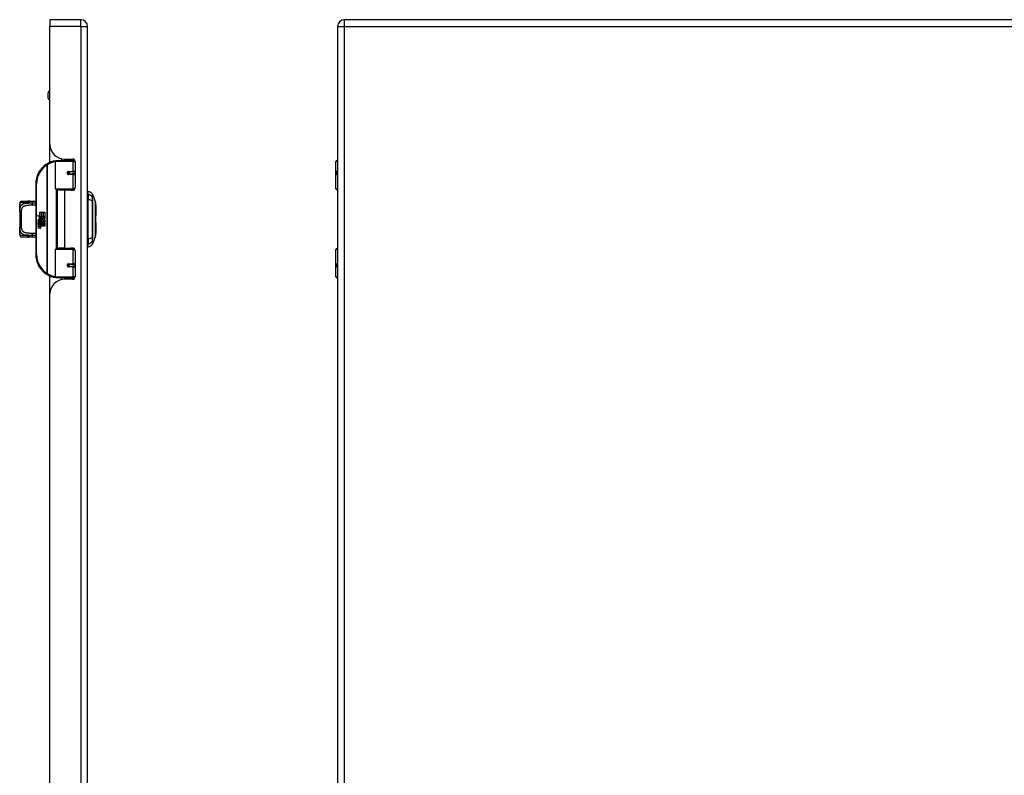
# Model space of a CAD drawing. Header units: inches. Extents: x 2 to 128, y 2 to 83.
# Tile 75 of 100: x 44 to 72, y 43 to 64. Entities that reach past the tile are written whole.
import ezdxf

# ---------------------------------------------------------------- set-up
doc = ezdxf.new("R2010")
doc.units = ezdxf.units.IN
doc.header["$LTSCALE"] = 7.686019
doc.header["$MEASUREMENT"] = 0
doc.layers.add('Visible Edges(ANSI)', color=7, linetype='Continuous', lineweight=25)
doc.layers.add('Visible Tangent Edges(ANSI)', color=7, linetype='Continuous', lineweight=25)

msp = doc.modelspace()

# ---------------------------------------------------------------- linework, layer by layer
at = {"layer": 'Visible Edges(ANSI)'}
for p, q in [((45.3025, 63.6352), (45.3025, 63.4439)), ((46.1593, 63.6352), (45.3025, 63.6352)), ((45.3025, 60.1543), (45.3025, 63.4439)), ((46.3506, 24.7821), (46.3506, 63.4439)), ((53.3241, 63.4439), (53.3241, 24.7821)), ((84.4674, 63.6352), (53.5154, 63.6352)), ((45.2496, 61.4458), (45.2496, 61.5954)), ((45.3025, 61.6366), (45.2909, 61.6366)), ((45.3025, 61.4045), (45.2909, 61.4045)), ((45.3025, 59.6528), (45.3025, 60.1543)), ((45.4604, 58.9132), (45.4604, 59.6791)), ((45.4862, 59.7049), (45.9184, 59.7049)), ((45.6235, 59.7551), (45.6235, 59.7049)), ((45.7113, 59.7455), (45.9287, 59.7455)), ((45.7886, 59.7455), (45.7886, 59.7049)), ((45.7899, 59.7049), (45.7899, 59.7455)), ((45.9948, 59.7049), (45.9184, 59.7049)), ((45.9948, 59.7049), (45.9968, 59.7049)), ((46.0061, 59.6682), (46.0061, 58.951)), ((53.2789, 58.9132), (53.2789, 59.6791)), ((53.3047, 59.7049), (53.3241, 59.7049)), ((45.81, 59.3843), (45.8105, 59.3817)), ((45.817, 59.3826), (45.8104, 59.3826)), ((45.9309, 59.3851), (45.817, 59.3851)), ((45.817, 59.3284), (45.9309, 59.3284)), ((45.8201, 59.3824), (45.8201, 59.385)), ((45.8209, 59.3313), (45.8215, 59.3284)), ((45.9309, 59.3851), (46.0061, 59.3851)), ((46.0061, 59.3284), (45.9309, 59.3284)), ((53.3241, 59.3851), (53.32, 59.3851)), ((53.32, 59.3284), (53.3241, 59.3284)), ((44.9036, 59.0499), (44.9036, 57.0848)), ((45.9234, 58.8926), (45.481, 58.8926)), ((45.706, 58.8737), (45.5056, 58.8737)), ((45.5056, 58.8737), (45.5056, 57.261)), ((45.581, 58.8926), (45.581, 58.8737)), ((45.9287, 58.8737), (45.706, 58.8737)), ((45.8311, 58.8926), (45.8311, 58.8737)), ((45.9234, 58.8926), (45.9793, 58.8926)), ((46.3712, 58.7518), (46.3712, 58.841)), ((53.3241, 58.8926), (53.2996, 58.8926)), ((44.4577, 58.5186), (44.4577, 58.4928)), ((44.5093, 58.5702), (44.6866, 58.5702)), ((46.3712, 58.7518), (46.3712, 58.6068)), ((46.3712, 57.5279), (46.3712, 58.6068)), ((46.485, 58.7627), (46.5737, 58.5349)), ((44.4577, 58.4928), (44.4577, 58.3306)), ((44.4577, 58.2804), (44.4577, 58.3306)), ((44.4577, 58.2804), (44.4577, 57.8543)), ((45.0188, 58.2638), (45.0608, 58.2638)), ((45.0188, 58.1368), (45.0188, 58.2638)), ((45.0608, 58.2638), (45.0608, 58.1345)), ((45.0667, 58.2638), (45.1088, 58.2638)), ((45.0667, 58.1345), (45.0667, 58.2638)), ((45.1088, 58.2638), (45.1088, 58.1345)), ((45.1143, 58.1345), (45.1143, 58.2638)), ((45.1143, 58.2638), (45.1563, 58.2638)), ((45.1563, 58.2638), (45.1563, 58.0885)), ((46.5805, 58.4619), (46.5805, 58.1603)), ((44.9563, 58.1693), (45.0188, 58.1368)), ((45.0168, 58.1119), (44.9563, 58.1693)), ((44.9752, 58.008), (45.0117, 57.9757)), ((44.9752, 57.9867), (44.9752, 58.008)), ((45.0007, 57.9691), (44.9752, 57.9867)), ((44.9752, 57.9561), (45.0007, 57.9659)), ((44.9752, 57.9349), (44.9752, 57.9561)), ((45.012, 57.9526), (44.9752, 57.9349)), ((44.9905, 58.015), (44.9787, 58.015)), ((44.9982, 58.1093), (45.0168, 58.1119)), ((45.0559, 58.0681), (44.9982, 58.1093)), ((45.0007, 57.9659), (45.0007, 57.9691)), ((45.0062, 58.0064), (45.0062, 58.0543)), ((45.0117, 57.9757), (45.0467, 57.9938)), ((45.0467, 57.9207), (45.012, 57.9526)), ((45.018, 58.0524), (45.018, 58.0209)), ((45.0467, 57.9726), (45.0226, 57.9624)), ((45.0226, 57.9624), (45.0226, 57.9596)), ((45.0226, 57.9596), (45.0467, 57.9421)), ((45.0231, 58.1345), (45.0616, 58.1145)), ((45.0608, 58.1345), (45.0231, 58.1345)), ((45.0273, 57.9596), (45.0504, 57.9695)), ((45.1563, 57.9596), (45.0273, 57.9596)), ((45.0369, 57.9541), (45.1563, 57.9541)), ((45.0504, 57.9443), (45.0369, 57.9541)), ((45.0408, 58.059), (45.0559, 58.0681)), ((45.0467, 57.9938), (45.0467, 57.9726)), ((45.0616, 58.1145), (45.0485, 58.1119)), ((45.0485, 58.1119), (45.0852, 58.0862)), ((45.0504, 57.9989), (45.1547, 57.9989)), ((45.0504, 57.9695), (45.0504, 57.9989)), ((45.0905, 58.0469), (45.0514, 58.0198)), ((45.1088, 58.1345), (45.0667, 58.1345)), ((45.0852, 58.0862), (45.1555, 58.1345)), ((45.1547, 57.9989), (45.0905, 58.0469)), ((45.1555, 58.1345), (45.1143, 58.1345)), ((45.1563, 58.0885), (45.1221, 58.0655)), ((45.1221, 58.0655), (45.1563, 58.0473)), ((45.1563, 58.0473), (45.1563, 57.9596)), ((45.1563, 57.9541), (45.1563, 57.9152)), ((46.5805, 57.9743), (46.5805, 57.6727)), ((44.4577, 57.804), (44.4577, 57.8543)), ((44.4577, 57.804), (44.4577, 57.6418)), ((44.9752, 57.9258), (45.0467, 57.9132)), ((44.9752, 57.9085), (44.9752, 57.9258)), ((45.0046, 57.9033), (44.9752, 57.9085)), ((44.9752, 57.8814), (45.0204, 57.8734)), ((44.9752, 57.8641), (44.9752, 57.8814)), ((45.0046, 57.8589), (44.9752, 57.8641)), ((44.9752, 57.8374), (45.0204, 57.8294)), ((44.9752, 57.8201), (44.9752, 57.8374)), ((45.0201, 57.8114), (44.9752, 57.8201)), ((45.0341, 57.8994), (45.0341, 57.8956)), ((45.0467, 57.8983), (45.0341, 57.8994)), ((45.0424, 57.8943), (45.0504, 57.8936)), ((45.0467, 57.9421), (45.0467, 57.9207)), ((45.0467, 57.9132), (45.0467, 57.8983)), ((45.0504, 57.9152), (45.0504, 57.9443)), ((45.1563, 57.9152), (45.0504, 57.9152)), ((45.0504, 57.9097), (45.1563, 57.9097)), ((45.0504, 57.8936), (45.0504, 57.9097)), ((45.1563, 57.8708), (45.0522, 57.8708)), ((45.1563, 57.9097), (45.1563, 57.8708)), ((44.4577, 57.6418), (44.4577, 57.616)), ((44.6866, 57.5644), (44.5093, 57.5644)), ((46.3712, 57.5279), (46.3712, 57.3828)), ((46.5737, 57.5998), (46.485, 57.3719)), ((45.4604, 56.4555), (45.4604, 57.2214)), ((45.481, 57.2421), (45.9234, 57.2421)), ((45.706, 57.261), (45.5056, 57.261)), ((45.581, 57.2421), (45.581, 57.261)), ((45.706, 57.261), (45.9287, 57.261)), ((45.8311, 57.2421), (45.8311, 57.261)), ((45.9793, 57.2421), (45.9234, 57.2421)), ((46.0061, 57.1836), (46.0061, 56.4665)), ((46.3712, 57.2936), (46.3712, 57.3828)), ((53.2789, 56.4555), (53.2789, 57.2214)), ((53.2996, 57.2421), (53.3241, 57.2421)), ((45.81, 56.7504), (45.8105, 56.7529)), ((45.8104, 56.7521), (45.817, 56.7521)), ((45.9309, 56.8062), (45.817, 56.8062)), ((45.817, 56.7495), (45.9309, 56.7495)), ((45.8201, 56.7523), (45.8201, 56.7497)), ((45.8209, 56.8033), (45.8215, 56.8062)), ((45.9309, 56.8062), (46.0061, 56.8062)), ((46.0061, 56.7495), (45.9309, 56.7495)), ((53.3241, 56.8062), (53.32, 56.8062)), ((53.32, 56.7495), (53.3241, 56.7495)), ((45.3025, 55.9804), (45.3025, 56.4819)), ((45.9184, 56.4297), (45.4862, 56.4297)), ((45.6235, 56.3796), (45.6235, 56.4297)), ((45.9287, 56.3891), (45.7113, 56.3891)), ((45.7886, 56.3891), (45.7886, 56.4297)), ((45.7899, 56.3891), (45.7899, 56.4297)), ((45.9184, 56.4297), (45.9948, 56.4297)), ((45.9968, 56.4297), (45.9948, 56.4297)), ((53.3241, 56.4297), (53.3047, 56.4297)), ((45.3025, 32.2456), (45.3025, 55.9804))]:
    msp.add_line(p, q, dxfattribs=at)
at = {"layer": 'Visible Edges(ANSI)', "flags": 128}
for points in [[(45.4695, 59.6988), (45.4692, 59.6988), (45.4689, 59.6987), (45.4686, 59.6987), (45.4682, 59.6986), (45.4679, 59.6986), (45.4676, 59.6986), (45.4673, 59.6985), (45.4669, 59.6985), (45.4666, 59.6984), (45.4663, 59.6984), (45.466, 59.6983), (45.4656, 59.6983), (45.4653, 59.6982), (45.465, 59.6982), (45.4647, 59.6981), (45.4643, 59.6981), (45.464, 59.698), (45.4637, 59.698), (45.4634, 59.698), (45.463, 59.6979), (45.4627, 59.6979), (45.4624, 59.6978), (45.4621, 59.6978), (45.4617, 59.6977)], [(45.817, 59.3284), (45.8135, 59.3286), (45.8101, 59.3293), (45.8067, 59.3303), (45.8035, 59.3318), (45.8004, 59.3338), (45.7975, 59.3361), (45.7949, 59.3389), (45.7928, 59.342), (45.791, 59.3454), (45.7897, 59.3491), (45.7889, 59.3529), (45.7886, 59.3567), (45.7889, 59.3606), (45.7897, 59.3644), (45.7909, 59.368), (45.7927, 59.3715), (45.7949, 59.3746), (45.7974, 59.3774), (45.8003, 59.3797), (45.8034, 59.3817), (45.8067, 59.3832), (45.8101, 59.3843), (45.8135, 59.3849), (45.817, 59.3851)], [(45.8786, 58.8737), (45.8825, 58.8752), (45.8865, 58.8767), (45.8905, 58.8781), (45.8945, 58.8795), (45.8985, 58.8808), (45.9025, 58.882), (45.9065, 58.8832), (45.9105, 58.8842), (45.9145, 58.8853), (45.9186, 58.8862), (45.9226, 58.8871), (45.9267, 58.8879), (45.9307, 58.8886), (45.9348, 58.8893), (45.9389, 58.8899), (45.943, 58.8905), (45.947, 58.891), (45.9511, 58.8914), (45.9552, 58.8918), (45.9592, 58.8921), (45.9633, 58.8923), (45.9674, 58.8924), (45.9715, 58.8925), (45.9755, 58.8926)], [(44.7092, 58.5686), (44.7082, 58.5687), (44.7073, 58.5688), (44.7063, 58.5689), (44.7054, 58.5691), (44.7044, 58.5692), (44.7035, 58.5693), (44.7025, 58.5694), (44.7016, 58.5695), (44.7006, 58.5696), (44.6997, 58.5696), (44.6988, 58.5697), (44.6978, 58.5698), (44.6969, 58.5699), (44.6959, 58.5699), (44.695, 58.57), (44.6941, 58.57), (44.6931, 58.5701), (44.6922, 58.5701), (44.6913, 58.5701), (44.6903, 58.5702), (44.6894, 58.5702), (44.6885, 58.5702), (44.6876, 58.5702), (44.6866, 58.5702)], [(44.7489, 58.5665), (44.729, 58.5666), (44.7092, 58.5686)], [(44.7489, 58.5665), (44.78, 58.5676), (44.8119, 58.5683)], [(44.8119, 58.5683), (44.858, 58.569), (44.9036, 58.5697)], [(46.5741, 57.6021), (46.5741, 57.6027), (46.5741, 57.6043), (46.5741, 57.6071), (46.5741, 57.611), (46.5742, 57.616), (46.5742, 57.6221), (46.5742, 57.6292), (46.5742, 57.6375), (46.5742, 57.6468), (46.5743, 57.6571), (46.5743, 57.6683), (46.5743, 57.6805), (46.5743, 57.6936), (46.5744, 57.7076), (46.5744, 57.7224), (46.5744, 57.7381), (46.5744, 57.7546), (46.5744, 57.7718), (46.5743, 57.7898), (46.5743, 57.8084), (46.5743, 57.8277), (46.5743, 57.8475), (46.5742, 57.8679), (46.5742, 57.8888), (46.5742, 57.9102), (46.5742, 57.932), (46.5742, 57.9541), (46.5741, 57.9764), (46.5741, 57.9989), (46.5741, 58.0215), (46.5741, 58.0443), (46.5741, 58.0672), (46.5741, 58.0901), (46.5741, 58.113), (46.5741, 58.1357), (46.5741, 58.1583), (46.5742, 58.1805), (46.5742, 58.2025), (46.5742, 58.2242), (46.5742, 58.2455), (46.5742, 58.2665), (46.5743, 58.287), (46.5743, 58.307), (46.5743, 58.3263), (46.5743, 58.3449), (46.5744, 58.3629), (46.5744, 58.3801), (46.5744, 58.3966), (46.5744, 58.4123), (46.5744, 58.4271), (46.5743, 58.4411), (46.5743, 58.4542), (46.5743, 58.4664), (46.5743, 58.4776), (46.5742, 58.4879), (46.5742, 58.4971), (46.5742, 58.5054), (46.5742, 58.5126), (46.5742, 58.5187), (46.5741, 58.5236), (46.5741, 58.5275), (46.5741, 58.5303), (46.5741, 58.532), (46.5741, 58.5325)], [(44.4577, 58.3306), (44.4579, 58.351), (44.4588, 58.3708), (44.4604, 58.3901), (44.4628, 58.4088)], [(44.4628, 58.4088), (44.464, 58.4179), (44.4648, 58.4287), (44.4652, 58.4404), (44.4649, 58.4522), (44.4641, 58.4632), (44.463, 58.4726), (44.4617, 58.4795), (44.4612, 58.4816), (44.461, 58.4824)], [(44.4628, 57.7258), (44.4604, 57.7445), (44.4588, 57.7638), (44.4579, 57.7837), (44.4577, 57.804)], [(44.461, 57.6522), (44.4612, 57.6531), (44.4617, 57.6552), (44.463, 57.6621), (44.4641, 57.6714), (44.4649, 57.6824), (44.4652, 57.6942), (44.4648, 57.706), (44.464, 57.7168), (44.4628, 57.7258)], [(44.6866, 57.5644), (44.6876, 57.5644), (44.6885, 57.5644), (44.6894, 57.5645), (44.6903, 57.5645), (44.6913, 57.5645), (44.6922, 57.5645), (44.6931, 57.5646), (44.6941, 57.5646), (44.695, 57.5647), (44.6959, 57.5647), (44.6969, 57.5648), (44.6978, 57.5648), (44.6988, 57.5649), (44.6997, 57.565), (44.7006, 57.5651), (44.7016, 57.5652), (44.7025, 57.5653), (44.7035, 57.5654), (44.7044, 57.5655), (44.7054, 57.5656), (44.7063, 57.5657), (44.7073, 57.5658), (44.7082, 57.5659), (44.7092, 57.5661)], [(44.7489, 57.5681), (44.729, 57.568), (44.7092, 57.5661)], [(44.8119, 57.5663), (44.78, 57.567), (44.7489, 57.5681)], [(44.9036, 57.5649), (44.858, 57.5656), (44.8119, 57.5663)], [(45.9755, 57.2421), (45.9715, 57.2421), (45.9674, 57.2422), (45.9633, 57.2424), (45.9592, 57.2426), (45.9552, 57.2429), (45.9511, 57.2432), (45.947, 57.2436), (45.943, 57.2441), (45.9389, 57.2447), (45.9348, 57.2453), (45.9307, 57.246), (45.9267, 57.2467), (45.9226, 57.2476), (45.9186, 57.2484), (45.9145, 57.2494), (45.9105, 57.2504), (45.9065, 57.2515), (45.9025, 57.2526), (45.8985, 57.2539), (45.8945, 57.2551), (45.8905, 57.2565), (45.8865, 57.2579), (45.8825, 57.2594), (45.8786, 57.261)], [(45.817, 56.7495), (45.8135, 56.7497), (45.8101, 56.7503), (45.8067, 56.7514), (45.8034, 56.7529), (45.8003, 56.7549), (45.7975, 56.7573), (45.7949, 56.76), (45.7927, 56.7632), (45.791, 56.7666), (45.7897, 56.7702), (45.7889, 56.774), (45.7886, 56.7779), (45.7889, 56.7818), (45.7897, 56.7856), (45.791, 56.7892), (45.7928, 56.7926), (45.7949, 56.7957), (45.7975, 56.7985), (45.8003, 56.8008), (45.8034, 56.8028), (45.8067, 56.8043), (45.8101, 56.8054), (45.8135, 56.806), (45.817, 56.8062)], [(45.4617, 56.4369), (45.4621, 56.4369), (45.4624, 56.4368), (45.4627, 56.4368), (45.463, 56.4367), (45.4634, 56.4367), (45.4637, 56.4366), (45.464, 56.4366), (45.4643, 56.4365), (45.4647, 56.4365), (45.465, 56.4364), (45.4653, 56.4364), (45.4656, 56.4364), (45.466, 56.4363), (45.4663, 56.4363), (45.4666, 56.4362), (45.4669, 56.4362), (45.4673, 56.4361), (45.4676, 56.4361), (45.4679, 56.436), (45.4682, 56.436), (45.4686, 56.4359), (45.4689, 56.4359), (45.4692, 56.4358), (45.4695, 56.4358)]]:
    msp.add_lwpolyline(points, dxfattribs=at)
at = {"layer": 'Visible Edges(ANSI)'}
for centre in [(45.817, 59.3568), (45.817, 56.7779)]:
    msp.add_circle(centre, 0.0258, dxfattribs=at)
for centre, radius, start, end in [((46.1593, 63.4439), 0.1913, 0, 90), ((53.5154, 63.4439), 0.1913, 90, 180), ((45.2909, 61.5954), 0.0413, 90, 180), ((45.2909, 61.4458), 0.0413, 180, 270), ((45.7113, 60.1543), 0.4087, 180, 270), ((45.5587, 59.0499), 0.655, 122.23771, 180), ((45.5587, 59.0499), 0.655, 98.5081, 122.23771), ((45.4862, 59.6791), 0.0258, 90, 180), ((45.9287, 59.6682), 0.0774, 0, 90), ((53.3047, 59.6791), 0.0258, 90, 180), ((45.817, 59.3568), 0.0284, 279.14701, 90), ((45.481, 58.9132), 0.0206, 180, 270), ((45.9287, 58.951), 0.0774, 270, 0), ((46.3815, 58.7636), 0.0516, 101.53696, 126.8699), ((46.3499, 58.6877), 0.1547, 29.72912, 82.0587), ((53.2996, 58.9132), 0.0206, 180, 270), ((44.5093, 58.5186), 0.0516, 90, 180), ((46.473, 58.7581), 0.0129, 21.25051, 29.72912), ((46.5677, 58.5325), 0.00645, 0.20877, 21.25051), ((44.4835, 58.4928), 0.0258, 180, 213.12003), ((46.5651, 58.4619), 0.0155, 0, 53.4634), ((45.0546, 58.0387), 0.0795, 171.56052, 197.33425), ((45.0015, 58.0466), 0.0258, 86.56465, 171.56052), ((45.0276, 58.0305), 0.0402, 154.67838, 202.56091), ((45.0026, 58.0423), 0.0126, 73.52609, 154.67838), ((44.9999, 58.0204), 0.0522, 44.16843, 86.56465), ((45.0211, 58.0402), 0.0369, 246.15553, 293.84447), ((45.0153, 58.0305), 0.022, 19.37968, 82.99755), ((45.024, 58.0319), 0.0125, 241.45471, 321.16516), ((45.0226, 58.0331), 0.0143, 321.16516, 19.37968), ((45.028, 58.0246), 0.0199, 293.84447, 355.08017), ((45.0093, 58.0294), 0.0391, 350.40854, 44.16843), ((45.0093, 58.0294), 0.0432, 347.07905, 43.17854), ((46.5651, 58.1603), 0.0155, 305.87422, 0), ((46.5651, 57.9743), 0.0155, 0, 54.12578), ((44.9941, 57.8433), 0.0609, 57.59924, 80), ((44.9949, 57.7988), 0.0609, 58.55841, 80.82565), ((45.0273, 57.8484), 0.0377, 259, 288.47479), ((45.0232, 57.8893), 0.0161, 260, 293.55712), ((45.0232, 57.8453), 0.0161, 259.9922, 293.54875), ((45.0179, 57.8808), 0.0165, 6.03001, 57.59924), ((45.0179, 57.8368), 0.0165, 6.10268, 57.60833), ((45.0265, 57.8818), 0.00786, 293.55712, 6.03001), ((45.0265, 57.8377), 0.00786, 293.54875, 6.10268), ((45.0282, 57.8923), 0.0377, 273.6169, 286.9928), ((45.0165, 57.8258), 0.0322, 359.6788, 63.95078), ((45.0172, 57.8691), 0.0314, 359.47765, 57.41137), ((45.0353, 57.869), 0.0133, 286.9928, 359.47765), ((45.0349, 57.8257), 0.0138, 288.47479, 359.6788), ((45.0208, 57.8715), 0.0314, 358.79525, 46.5849), ((44.4835, 57.6418), 0.0258, 146.88001, 180), ((44.5093, 57.616), 0.0516, 180, 270), ((46.5677, 57.6021), 0.00645, 338.74949, 359.79123), ((46.5651, 57.6727), 0.0155, 306.53659, 0), ((45.481, 57.2214), 0.0206, 90, 180), ((45.9287, 57.1836), 0.0774, 0, 90), ((46.3815, 57.371), 0.0516, 233.1301, 258.46304), ((46.3499, 57.4469), 0.1547, 277.9413, 330.27088), ((46.473, 57.3766), 0.0129, 330.27088, 338.74949), ((53.2996, 57.2214), 0.0206, 90, 180), ((45.5587, 57.0848), 0.655, 180, 237.76229), ((45.817, 56.7779), 0.0284, 270, 80.85299), ((45.5587, 57.0848), 0.655, 237.76229, 261.4919), ((45.7113, 55.9804), 0.4087, 90, 180), ((45.4862, 56.4555), 0.0258, 180, 270), ((45.9287, 56.4665), 0.0774, 270, 0), ((53.3047, 56.4555), 0.0258, 180, 270)]:
    msp.add_arc(centre, radius, start, end, dxfattribs=at)
at = {"layer": 'Visible Tangent Edges(ANSI)'}
for p, q in [((46.1593, 63.4439), (45.3025, 63.4439)), ((46.1593, 63.4439), (46.1593, 63.6352)), ((46.1593, 63.4439), (46.1593, 24.7821)), ((46.1593, 63.4439), (46.3506, 63.4439)), ((53.3241, 63.4439), (53.5154, 63.4439)), ((53.5154, 63.4439), (53.5154, 63.6352)), ((53.5154, 63.4439), (84.4674, 63.4439)), ((53.5154, 24.7821), (53.5154, 63.4439)), ((45.2909, 61.6366), (45.2909, 61.4045)), ((45.2092, 59.6039), (45.223, 59.5821)), ((45.9433, 59.6791), (45.4604, 59.6791)), ((45.8604, 59.7455), (45.8604, 59.7049)), ((45.9433, 59.6791), (46.0053, 59.6791)), ((45.9433, 59.6791), (45.9433, 59.398)), ((53.3241, 59.6791), (53.2789, 59.6791)), ((45.223, 59.5821), (45.223, 56.5525)), ((45.223, 59.5821), (45.2279, 59.5821)), ((45.2279, 56.5525), (45.2279, 59.5821)), ((45.8231, 59.398), (45.9433, 59.398)), ((46.0061, 59.398), (45.9433, 59.398)), ((53.3086, 59.398), (53.3241, 59.398)), ((44.9036, 59.0499), (44.9294, 59.0499)), ((44.9294, 57.0848), (44.9294, 59.0499)), ((45.9433, 59.3155), (45.8231, 59.3155)), ((45.9433, 59.3155), (45.9433, 58.9132)), ((45.9433, 59.3155), (46.0061, 59.3155)), ((53.3241, 59.3155), (53.3086, 59.3155)), ((45.4604, 58.9132), (45.9433, 58.9132)), ((45.4705, 58.8955), (45.4705, 57.2392)), ((45.706, 58.8737), (45.706, 57.261)), ((45.9962, 58.9132), (45.9433, 58.9132)), ((53.2789, 58.9132), (53.3241, 58.9132)), ((44.6604, 58.5186), (44.4577, 58.5186)), ((46.4851, 58.6772), (46.4851, 58.6774)), ((46.4851, 58.5808), (46.4851, 58.5814)), ((44.4577, 58.4928), (44.4585, 58.4928)), ((44.5093, 57.8786), (44.5093, 58.256)), ((44.4585, 57.6418), (44.4577, 57.6418)), ((44.4577, 57.616), (44.6604, 57.616)), ((46.4851, 57.5532), (46.4851, 57.5538)), ((46.4851, 57.4573), (46.4851, 57.4575)), ((45.9433, 57.2214), (45.4604, 57.2214)), ((45.9433, 57.2214), (45.9962, 57.2214)), ((45.9433, 57.2214), (45.9433, 56.8191)), ((53.3241, 57.2214), (53.2789, 57.2214)), ((44.9294, 57.0848), (44.9036, 57.0848)), ((45.8231, 56.8191), (45.9433, 56.8191)), ((45.9433, 56.7366), (45.8231, 56.7366)), ((46.0061, 56.8191), (45.9433, 56.8191)), ((45.9433, 56.7366), (45.9433, 56.4555)), ((45.9433, 56.7366), (46.0061, 56.7366)), ((53.3086, 56.8191), (53.3241, 56.8191)), ((53.3241, 56.7366), (53.3086, 56.7366)), ((45.223, 56.5525), (45.2092, 56.5307)), ((45.2279, 56.5525), (45.223, 56.5525)), ((45.4604, 56.4555), (45.9433, 56.4555)), ((45.8604, 56.4297), (45.8604, 56.3891)), ((46.0053, 56.4555), (45.9433, 56.4555)), ((53.2789, 56.4555), (53.3241, 56.4555))]:
    msp.add_line(p, q, dxfattribs=at)
at = {"layer": 'Visible Tangent Edges(ANSI)', "flags": 128}
for points in [[(45.8231, 59.398), (45.8178, 59.3977), (45.8125, 59.3968), (45.8073, 59.3952), (45.8023, 59.393), (45.7976, 59.3902), (45.7932, 59.3867), (45.7892, 59.3827), (45.7859, 59.3781), (45.7832, 59.3732), (45.7812, 59.3679), (45.78, 59.3623), (45.7796, 59.3567), (45.78, 59.3511), (45.7812, 59.3456), (45.7832, 59.3403), (45.7859, 59.3353), (45.7893, 59.3308), (45.7932, 59.3268), (45.7976, 59.3233), (45.8024, 59.3205), (45.8074, 59.3183), (45.8126, 59.3168), (45.8178, 59.3158), (45.8231, 59.3155)], [(53.3086, 59.398), (53.3059, 59.3977), (53.3032, 59.3968), (53.3008, 59.3952), (53.2986, 59.393), (53.2966, 59.3902), (53.2949, 59.3867), (53.2935, 59.3827), (53.2923, 59.3781), (53.2914, 59.3732), (53.2907, 59.3679), (53.2903, 59.3623), (53.2902, 59.3567), (53.2903, 59.3511), (53.2907, 59.3456), (53.2914, 59.3403), (53.2923, 59.3353), (53.2935, 59.3308), (53.2949, 59.3268), (53.2967, 59.3233), (53.2986, 59.3205), (53.3008, 59.3183), (53.3033, 59.3168), (53.3059, 59.3158), (53.3086, 59.3155)], [(53.32, 59.3284), (53.3173, 59.3286), (53.3149, 59.3293), (53.3126, 59.3303), (53.3105, 59.3318), (53.3086, 59.3338), (53.307, 59.3361), (53.3056, 59.3389), (53.3045, 59.342), (53.3036, 59.3454), (53.303, 59.3491), (53.3026, 59.3529), (53.3025, 59.3567), (53.3026, 59.3606), (53.303, 59.3644), (53.3036, 59.368), (53.3045, 59.3715), (53.3056, 59.3746), (53.307, 59.3774), (53.3086, 59.3797), (53.3105, 59.3817), (53.3125, 59.3832), (53.3148, 59.3843), (53.3173, 59.3849), (53.32, 59.3851)], [(45.9755, 58.8926), (45.9694, 58.8925), (45.9633, 58.8924), (45.9572, 58.8923), (45.9511, 58.8921), (45.945, 58.8918), (45.9389, 58.8915), (45.9328, 58.8911), (45.9267, 58.8906), (45.9206, 58.8901), (45.9145, 58.8895), (45.9084, 58.8889), (45.9023, 58.8882), (45.8963, 58.8874), (45.8903, 58.8866), (45.8842, 58.8857), (45.8782, 58.8847), (45.8723, 58.8837), (45.8663, 58.8826), (45.8604, 58.8815), (45.8545, 58.8802), (45.8486, 58.879), (45.8427, 58.8776), (45.8369, 58.8762), (45.8311, 58.8747)], [(44.6981, 58.5132), (44.677, 58.5117), (44.6565, 58.5098), (44.6368, 58.5074), (44.6179, 58.5044), (44.5999, 58.5009), (44.5828, 58.4967), (44.5668, 58.4917), (44.5519, 58.4859), (44.5382, 58.4792), (44.5256, 58.4717), (44.5141, 58.4633), (44.5039, 58.4541), (44.4948, 58.444), (44.4869, 58.433), (44.4802, 58.421), (44.4745, 58.4082), (44.4699, 58.3946), (44.4661, 58.3802), (44.4632, 58.3651), (44.461, 58.3493), (44.4594, 58.3329), (44.4584, 58.3159), (44.4579, 58.2983), (44.4577, 58.2804)], [(44.6604, 58.5186), (44.6619, 58.5186), (44.6635, 58.5186), (44.665, 58.5185), (44.6666, 58.5185), (44.6682, 58.5184), (44.6697, 58.5183), (44.6713, 58.5182), (44.6729, 58.518), (44.6744, 58.5179), (44.676, 58.5177), (44.6776, 58.5175), (44.6792, 58.5173), (44.6808, 58.5171), (44.6824, 58.5168), (44.6839, 58.5165), (44.6855, 58.5163), (44.6871, 58.5159), (44.6887, 58.5156), (44.6903, 58.5153), (44.6918, 58.5149), (44.6934, 58.5145), (44.695, 58.5141), (44.6966, 58.5137), (44.6981, 58.5132)], [(44.7092, 58.5686), (44.7081, 58.5686), (44.707, 58.5684), (44.706, 58.5679), (44.7049, 58.5672), (44.7039, 58.5663), (44.7028, 58.5651), (44.7019, 58.5637), (44.7009, 58.5621), (44.7, 58.5603), (44.6992, 58.5582), (44.6984, 58.556), (44.6976, 58.5536), (44.697, 58.5509), (44.6965, 58.5481), (44.696, 58.5452), (44.6956, 58.5421), (44.6954, 58.5389), (44.6952, 58.5355), (44.6953, 58.532), (44.6954, 58.5285), (44.6958, 58.5248), (44.6963, 58.521), (44.6971, 58.5172), (44.6981, 58.5132)], [(44.6981, 58.5132), (44.7, 58.5166), (44.7018, 58.52), (44.7036, 58.5234), (44.7055, 58.5267), (44.7074, 58.53), (44.7093, 58.5332), (44.7112, 58.5363), (44.7132, 58.5394), (44.7152, 58.5423), (44.7172, 58.5451), (44.7193, 58.5478), (44.7214, 58.5503), (44.7236, 58.5527), (44.7258, 58.5549), (44.728, 58.557), (44.7303, 58.5588), (44.7325, 58.5605), (44.7348, 58.562), (44.7371, 58.5633), (44.7395, 58.5644), (44.7418, 58.5652), (44.7441, 58.5659), (44.7465, 58.5663), (44.7489, 58.5665)], [(44.8044, 58.5167), (44.7998, 58.5167), (44.7953, 58.5166), (44.7907, 58.5165), (44.7862, 58.5164), (44.7816, 58.5164), (44.7771, 58.5163), (44.7726, 58.5162), (44.7681, 58.5161), (44.7636, 58.516), (44.7591, 58.5158), (44.7546, 58.5157), (44.7502, 58.5156), (44.7457, 58.5154), (44.7413, 58.5153), (44.7369, 58.5151), (44.7325, 58.5149), (44.7282, 58.5148), (44.7238, 58.5146), (44.7195, 58.5144), (44.7152, 58.5142), (44.7109, 58.5139), (44.7066, 58.5137), (44.7023, 58.5135), (44.6981, 58.5132)], [(44.8044, 58.5167), (44.8044, 58.5197), (44.8044, 58.5228), (44.8044, 58.5259), (44.8045, 58.5291), (44.8046, 58.5322), (44.8047, 58.5354), (44.8049, 58.5385), (44.8051, 58.5416), (44.8053, 58.5446), (44.8056, 58.5475), (44.8059, 58.5502), (44.8062, 58.5528), (44.8066, 58.5553), (44.807, 58.5576), (44.8075, 58.5596), (44.8079, 58.5615), (44.8084, 58.5631), (44.8089, 58.5645), (44.8094, 58.5657), (44.8099, 58.5667), (44.8104, 58.5674), (44.8109, 58.5679), (44.8114, 58.5682), (44.8119, 58.5683)], [(44.9036, 58.5183), (44.8995, 58.5183), (44.8955, 58.5182), (44.8914, 58.5182), (44.8873, 58.5181), (44.8832, 58.518), (44.8791, 58.518), (44.8749, 58.5179), (44.8708, 58.5178), (44.8667, 58.5178), (44.8626, 58.5177), (44.8584, 58.5176), (44.8543, 58.5176), (44.8502, 58.5175), (44.846, 58.5174), (44.8419, 58.5174), (44.8377, 58.5173), (44.8336, 58.5172), (44.8294, 58.5171), (44.8253, 58.5171), (44.8211, 58.517), (44.8169, 58.5169), (44.8128, 58.5169), (44.8086, 58.5168), (44.8044, 58.5167)], [(46.4839, 58.6799), (46.4839, 58.6779), (46.4839, 58.6757), (46.4839, 58.6732), (46.4839, 58.6706), (46.4838, 58.6678), (46.4838, 58.6647), (46.4838, 58.6615), (46.4838, 58.6581), (46.4838, 58.6545), (46.4838, 58.6507), (46.4838, 58.6467), (46.4838, 58.6426), (46.4838, 58.6383), (46.4838, 58.6338), (46.4838, 58.6292), (46.4838, 58.6245), (46.4838, 58.6196), (46.4838, 58.6146), (46.4838, 58.6095), (46.4839, 58.6042), (46.4839, 58.5989), (46.4839, 58.5934), (46.4839, 58.5879), (46.4839, 58.5823)], [(46.4842, 58.7645), (46.4842, 58.7643), (46.4842, 58.7639), (46.4842, 58.7631), (46.4842, 58.7621), (46.4842, 58.7608), (46.4842, 58.7591), (46.4842, 58.7572), (46.4842, 58.755), (46.4842, 58.7525), (46.4842, 58.7497), (46.4841, 58.7466), (46.4841, 58.7432), (46.4841, 58.7395), (46.4841, 58.7355), (46.4841, 58.7313), (46.4841, 58.7267), (46.4841, 58.7219), (46.484, 58.7167), (46.484, 58.7113), (46.484, 58.7056), (46.484, 58.6996), (46.484, 58.6933), (46.4839, 58.6867), (46.4839, 58.6799)], [(46.4839, 58.5823), (46.484, 58.5408), (46.484, 58.4989), (46.484, 58.4566), (46.4841, 58.4139), (46.4841, 58.371), (46.4841, 58.3278), (46.4842, 58.2844), (46.4842, 58.2409), (46.4842, 58.1973), (46.4842, 58.1536), (46.4842, 58.11), (46.4842, 58.0664), (46.4842, 58.0228), (46.4842, 57.9792), (46.4842, 57.9356), (46.4842, 57.8922), (46.4842, 57.8489), (46.4841, 57.8058), (46.4841, 57.7629), (46.4841, 57.7202), (46.484, 57.6777), (46.484, 57.6356), (46.484, 57.5938), (46.4839, 57.5523)], [(46.4851, 58.6774), (46.4851, 58.6843), (46.4851, 58.6909), (46.4851, 58.6972), (46.4851, 58.7032), (46.4851, 58.709), (46.4851, 58.7145), (46.4851, 58.7197), (46.4851, 58.7245), (46.4851, 58.7291), (46.4851, 58.7335), (46.4851, 58.7375), (46.4851, 58.7412), (46.4851, 58.7446), (46.4851, 58.7478), (46.4851, 58.7506), (46.4851, 58.7532), (46.4851, 58.7554), (46.4851, 58.7574), (46.4851, 58.759), (46.485, 58.7603), (46.485, 58.7614), (46.485, 58.7621), (46.485, 58.7626), (46.485, 58.7627)], [(46.4851, 57.5538), (46.4851, 57.5951), (46.4851, 57.6368), (46.4851, 57.6788), (46.4851, 57.7211), (46.4851, 57.7636), (46.4851, 57.8064), (46.4851, 57.8494), (46.4851, 57.8926), (46.4851, 57.9359), (46.485, 57.9794), (46.485, 58.0229), (46.485, 58.0664), (46.485, 58.1099), (46.485, 58.1534), (46.4851, 58.197), (46.4851, 58.2405), (46.4851, 58.2839), (46.4851, 58.3272), (46.4851, 58.3702), (46.4851, 58.413), (46.4851, 58.4555), (46.4851, 58.4977), (46.4851, 58.5395), (46.4851, 58.5808)], [(46.4851, 58.5814), (46.4851, 58.5869), (46.4851, 58.5923), (46.4851, 58.5976), (46.4851, 58.6028), (46.4851, 58.6079), (46.4851, 58.613), (46.4851, 58.6178), (46.4851, 58.6226), (46.4851, 58.6272), (46.4851, 58.6317), (46.4851, 58.6361), (46.4851, 58.6403), (46.4851, 58.6443), (46.4851, 58.6482), (46.4851, 58.652), (46.4851, 58.6555), (46.4851, 58.6589), (46.4851, 58.6621), (46.4851, 58.6651), (46.4851, 58.6679), (46.4851, 58.6705), (46.4851, 58.6729), (46.4851, 58.6752), (46.4851, 58.6772)], [(46.5737, 58.5348), (46.5737, 58.5347), (46.5737, 58.5341), (46.5737, 58.5331), (46.5737, 58.5317), (46.5737, 58.5299), (46.5737, 58.5278), (46.5737, 58.5252), (46.5737, 58.5223), (46.5738, 58.519), (46.5738, 58.5154), (46.5738, 58.5113), (46.5738, 58.5069), (46.5739, 58.5021), (46.5739, 58.497), (46.5739, 58.4915), (46.5739, 58.4857), (46.574, 58.4795), (46.574, 58.473), (46.574, 58.4661), (46.574, 58.4589), (46.5741, 58.4514), (46.5741, 58.4436), (46.5741, 58.4355), (46.5741, 58.4271)], [(44.4577, 58.3306), (44.4577, 58.3339), (44.4577, 58.3372), (44.4578, 58.3405), (44.4578, 58.3438), (44.4579, 58.3471), (44.4579, 58.3503), (44.458, 58.3535), (44.4582, 58.3567), (44.4583, 58.3599), (44.4584, 58.363), (44.4586, 58.3662), (44.4588, 58.3693), (44.459, 58.3724), (44.4592, 58.3754), (44.4595, 58.3785), (44.4598, 58.3815), (44.4601, 58.3845), (44.4604, 58.3875), (44.4607, 58.3904), (44.4611, 58.3933), (44.4615, 58.3962), (44.4619, 58.3991), (44.4623, 58.402), (44.4628, 58.4048)], [(44.4628, 58.4048), (44.4634, 58.4085), (44.4639, 58.4126), (44.4644, 58.4169), (44.4649, 58.4215), (44.4652, 58.4263), (44.4655, 58.4312), (44.4656, 58.4363), (44.4657, 58.4413), (44.4656, 58.4464), (44.4654, 58.4514), (44.4652, 58.4563), (44.4648, 58.4611), (44.4644, 58.4657), (44.4639, 58.47), (44.4634, 58.4741), (44.4628, 58.4778), (44.4622, 58.4812), (44.4616, 58.4841), (44.461, 58.4867), (44.4604, 58.4889), (44.4598, 58.4906), (44.4593, 58.4918), (44.4589, 58.4926), (44.4585, 58.4928)], [(44.5093, 58.256), (44.5095, 58.275), (44.5102, 58.2935), (44.5115, 58.3112), (44.5136, 58.3281), (44.5166, 58.3442), (44.5206, 58.3594), (44.5258, 58.3736), (44.5322, 58.3868), (44.5401, 58.3988), (44.5494, 58.4096), (44.5602, 58.4194), (44.5725, 58.428), (44.5863, 58.4355), (44.6014, 58.442), (44.618, 58.4474), (44.636, 58.4519), (44.6551, 58.4555), (44.6753, 58.4584), (44.6965, 58.4606), (44.7185, 58.4623), (44.7413, 58.4635), (44.7646, 58.4644), (44.7884, 58.465), (44.8126, 58.4654)], [(44.8126, 58.4654), (44.8165, 58.4654), (44.8203, 58.4655), (44.8241, 58.4655), (44.8279, 58.4656), (44.8317, 58.4656), (44.8355, 58.4657), (44.8393, 58.4657), (44.8431, 58.4658), (44.847, 58.4658), (44.8508, 58.4659), (44.8545, 58.4659), (44.8583, 58.466), (44.8621, 58.4661), (44.8659, 58.4661), (44.8697, 58.4662), (44.8735, 58.4662), (44.8773, 58.4663), (44.881, 58.4663), (44.8848, 58.4664), (44.8886, 58.4664), (44.8924, 58.4665), (44.8961, 58.4665), (44.8999, 58.4666), (44.9036, 58.4666)], [(46.5741, 58.3654), (46.5741, 58.3443), (46.574, 58.3222), (46.574, 58.2992), (46.5739, 58.2754), (46.5739, 58.2509), (46.5738, 58.2258), (46.5738, 58.2002), (46.5737, 58.1741), (46.5737, 58.1477), (46.5737, 58.1211), (46.5737, 58.0942), (46.5737, 58.0671), (46.5737, 58.0401), (46.5737, 58.0133), (46.5737, 57.9867), (46.5737, 57.9603), (46.5738, 57.9342), (46.5738, 57.9085), (46.5739, 57.8834), (46.5739, 57.8589), (46.574, 57.8352), (46.574, 57.8123), (46.5741, 57.7903), (46.5741, 57.7692)], [(46.5741, 58.4271), (46.5742, 58.4247), (46.5742, 58.4224), (46.5742, 58.42), (46.5742, 58.4176), (46.5742, 58.4152), (46.5742, 58.4128), (46.5742, 58.4103), (46.5742, 58.4078), (46.5742, 58.4053), (46.5742, 58.4028), (46.5742, 58.4002), (46.5742, 58.3977), (46.5742, 58.3951), (46.5742, 58.3925), (46.5742, 58.3899), (46.5742, 58.3872), (46.5742, 58.3846), (46.5742, 58.3819), (46.5742, 58.3792), (46.5742, 58.3765), (46.5742, 58.3738), (46.5742, 58.371), (46.5742, 58.3682), (46.5741, 58.3654)], [(44.4577, 57.8543), (44.4579, 57.8363), (44.4584, 57.8188), (44.4594, 57.8019), (44.461, 57.7855), (44.4632, 57.7697), (44.4662, 57.7545), (44.4699, 57.7401), (44.4746, 57.7264), (44.4802, 57.7136), (44.4869, 57.7016), (44.4947, 57.6906), (44.5038, 57.6805), (44.514, 57.6712), (44.5255, 57.6629), (44.5381, 57.6555), (44.5519, 57.6488), (44.5667, 57.643), (44.5827, 57.638), (44.5998, 57.6337), (44.6178, 57.6302), (44.6367, 57.6273), (44.6565, 57.6249), (44.6769, 57.623), (44.6981, 57.6214)], [(44.4628, 57.7299), (44.4623, 57.7327), (44.4619, 57.7355), (44.4615, 57.7384), (44.4611, 57.7413), (44.4607, 57.7442), (44.4604, 57.7472), (44.4601, 57.7501), (44.4598, 57.7531), (44.4595, 57.7562), (44.4592, 57.7592), (44.459, 57.7623), (44.4588, 57.7654), (44.4586, 57.7685), (44.4584, 57.7716), (44.4583, 57.7748), (44.4582, 57.7779), (44.458, 57.7811), (44.4579, 57.7843), (44.4579, 57.7876), (44.4578, 57.7908), (44.4578, 57.7941), (44.4577, 57.7974), (44.4577, 57.8007), (44.4577, 57.804)], [(44.4585, 57.6418), (44.4589, 57.642), (44.4593, 57.6428), (44.4598, 57.644), (44.4604, 57.6457), (44.4609, 57.6479), (44.4616, 57.6505), (44.4622, 57.6535), (44.4628, 57.6569), (44.4634, 57.6606), (44.4639, 57.6647), (44.4644, 57.6691), (44.4648, 57.6736), (44.4652, 57.6784), (44.4655, 57.6833), (44.4656, 57.6884), (44.4657, 57.6934), (44.4656, 57.6985), (44.4654, 57.7035), (44.4652, 57.7084), (44.4648, 57.7132), (44.4644, 57.7177), (44.4639, 57.7221), (44.4634, 57.7261), (44.4628, 57.7299)], [(44.8126, 57.6693), (44.7884, 57.6697), (44.7644, 57.6703), (44.7409, 57.6712), (44.7181, 57.6725), (44.6961, 57.6742), (44.6749, 57.6764), (44.6548, 57.6792), (44.6357, 57.6828), (44.6178, 57.6873), (44.6012, 57.6928), (44.5861, 57.6992), (44.5724, 57.7067), (44.5601, 57.7153), (44.5492, 57.725), (44.5399, 57.7359), (44.5322, 57.7479), (44.5258, 57.7611), (44.5206, 57.7753), (44.5166, 57.7905), (44.5137, 57.8067), (44.5115, 57.8236), (44.5102, 57.8413), (44.5095, 57.8597), (44.5093, 57.8786)], [(46.5741, 57.7076), (46.5741, 57.6991), (46.5741, 57.691), (46.5741, 57.6832), (46.574, 57.6757), (46.574, 57.6685), (46.574, 57.6616), (46.574, 57.6551), (46.5739, 57.6489), (46.5739, 57.6431), (46.5739, 57.6376), (46.5739, 57.6324), (46.5738, 57.6277), (46.5738, 57.6232), (46.5738, 57.6192), (46.5738, 57.6155), (46.5737, 57.6122), (46.5737, 57.6093), (46.5737, 57.6068), (46.5737, 57.6047), (46.5737, 57.6029), (46.5737, 57.6016), (46.5737, 57.6006), (46.5737, 57.6), (46.5737, 57.5998)], [(46.5741, 57.7692), (46.5742, 57.7664), (46.5742, 57.7636), (46.5742, 57.7609), (46.5742, 57.7581), (46.5742, 57.7554), (46.5742, 57.7527), (46.5742, 57.7501), (46.5742, 57.7474), (46.5742, 57.7448), (46.5742, 57.7421), (46.5742, 57.7395), (46.5742, 57.737), (46.5742, 57.7344), (46.5742, 57.7319), (46.5742, 57.7293), (46.5742, 57.7268), (46.5742, 57.7244), (46.5742, 57.7219), (46.5742, 57.7195), (46.5742, 57.717), (46.5742, 57.7146), (46.5742, 57.7122), (46.5742, 57.7099), (46.5741, 57.7076)], [(44.6981, 57.6214), (44.6966, 57.621), (44.695, 57.6206), (44.6934, 57.6201), (44.6918, 57.6197), (44.6903, 57.6194), (44.6887, 57.619), (44.6871, 57.6187), (44.6855, 57.6184), (44.6839, 57.6181), (44.6824, 57.6178), (44.6808, 57.6176), (44.6792, 57.6173), (44.6776, 57.6171), (44.676, 57.6169), (44.6744, 57.6167), (44.6729, 57.6166), (44.6713, 57.6165), (44.6697, 57.6163), (44.6682, 57.6162), (44.6666, 57.6162), (44.665, 57.6161), (44.6635, 57.616), (44.6619, 57.616), (44.6604, 57.616)], [(44.6981, 57.6214), (44.6971, 57.6175), (44.6963, 57.6136), (44.6958, 57.6098), (44.6954, 57.6062), (44.6953, 57.6026), (44.6952, 57.5991), (44.6954, 57.5958), (44.6956, 57.5926), (44.696, 57.5894), (44.6965, 57.5865), (44.697, 57.5837), (44.6976, 57.5811), (44.6984, 57.5786), (44.6992, 57.5764), (44.7, 57.5743), (44.7009, 57.5725), (44.7019, 57.5709), (44.7028, 57.5695), (44.7039, 57.5683), (44.7049, 57.5674), (44.706, 57.5667), (44.707, 57.5663), (44.7081, 57.566), (44.7092, 57.5661)], [(44.7489, 57.5681), (44.7465, 57.5683), (44.7441, 57.5688), (44.7418, 57.5694), (44.7395, 57.5703), (44.7371, 57.5713), (44.7348, 57.5726), (44.7325, 57.5741), (44.7303, 57.5758), (44.728, 57.5777), (44.7258, 57.5797), (44.7236, 57.5819), (44.7214, 57.5843), (44.7193, 57.5868), (44.7172, 57.5895), (44.7152, 57.5923), (44.7132, 57.5953), (44.7112, 57.5983), (44.7093, 57.6014), (44.7074, 57.6046), (44.7055, 57.6079), (44.7036, 57.6112), (44.7018, 57.6146), (44.7, 57.618), (44.6981, 57.6214)], [(44.6981, 57.6214), (44.7023, 57.6212), (44.7066, 57.6209), (44.7109, 57.6207), (44.7152, 57.6205), (44.7195, 57.6203), (44.7238, 57.6201), (44.7282, 57.6199), (44.7326, 57.6197), (44.737, 57.6195), (44.7414, 57.6194), (44.7458, 57.6192), (44.7502, 57.6191), (44.7547, 57.6189), (44.7592, 57.6188), (44.7637, 57.6187), (44.7682, 57.6186), (44.7727, 57.6185), (44.7772, 57.6184), (44.7817, 57.6183), (44.7862, 57.6182), (44.7908, 57.6181), (44.7953, 57.618), (44.7999, 57.618), (44.8044, 57.6179)], [(44.8044, 57.6179), (44.8044, 57.6149), (44.8044, 57.6118), (44.8044, 57.6087), (44.8045, 57.6056), (44.8046, 57.6024), (44.8047, 57.5992), (44.8049, 57.5961), (44.8051, 57.593), (44.8053, 57.5901), (44.8056, 57.5872), (44.8059, 57.5844), (44.8062, 57.5818), (44.8066, 57.5793), (44.807, 57.5771), (44.8075, 57.575), (44.8079, 57.5732), (44.8084, 57.5715), (44.8089, 57.5701), (44.8094, 57.5689), (44.8099, 57.568), (44.8104, 57.5673), (44.8109, 57.5667), (44.8114, 57.5664), (44.8119, 57.5663)], [(44.8044, 57.6179), (44.8086, 57.6178), (44.8128, 57.6178), (44.817, 57.6177), (44.8211, 57.6176), (44.8253, 57.6176), (44.8295, 57.6175), (44.8336, 57.6174), (44.8378, 57.6173), (44.8419, 57.6173), (44.8461, 57.6172), (44.8502, 57.6171), (44.8544, 57.6171), (44.8585, 57.617), (44.8626, 57.6169), (44.8667, 57.6168), (44.8709, 57.6168), (44.875, 57.6167), (44.8791, 57.6166), (44.8832, 57.6166), (44.8873, 57.6165), (44.8913, 57.6165), (44.8954, 57.6164), (44.8995, 57.6163), (44.9036, 57.6163)], [(44.9036, 57.668), (44.8998, 57.6681), (44.8961, 57.6681), (44.8923, 57.6681), (44.8886, 57.6682), (44.8848, 57.6682), (44.8811, 57.6683), (44.8773, 57.6683), (44.8735, 57.6684), (44.8697, 57.6685), (44.866, 57.6685), (44.8622, 57.6686), (44.8584, 57.6686), (44.8546, 57.6687), (44.8508, 57.6687), (44.847, 57.6688), (44.8432, 57.6688), (44.8394, 57.6689), (44.8356, 57.669), (44.8318, 57.669), (44.8279, 57.6691), (44.8241, 57.6691), (44.8203, 57.6692), (44.8165, 57.6692), (44.8126, 57.6693)], [(46.4839, 57.5523), (46.4839, 57.5467), (46.4839, 57.5412), (46.4839, 57.5357), (46.4839, 57.5304), (46.4838, 57.5252), (46.4838, 57.52), (46.4838, 57.515), (46.4838, 57.5101), (46.4838, 57.5054), (46.4838, 57.5008), (46.4838, 57.4964), (46.4838, 57.4921), (46.4838, 57.4879), (46.4838, 57.484), (46.4838, 57.4802), (46.4838, 57.4766), (46.4838, 57.4731), (46.4838, 57.4699), (46.4838, 57.4669), (46.4839, 57.464), (46.4839, 57.4614), (46.4839, 57.459), (46.4839, 57.4568), (46.4839, 57.4548)], [(46.4839, 57.4548), (46.4839, 57.4479), (46.484, 57.4414), (46.484, 57.4351), (46.484, 57.4291), (46.484, 57.4234), (46.484, 57.418), (46.4841, 57.4128), (46.4841, 57.4079), (46.4841, 57.4034), (46.4841, 57.3991), (46.4841, 57.3951), (46.4841, 57.3914), (46.4841, 57.388), (46.4842, 57.3849), (46.4842, 57.3821), (46.4842, 57.3796), (46.4842, 57.3774), (46.4842, 57.3755), (46.4842, 57.3738), (46.4842, 57.3725), (46.4842, 57.3715), (46.4842, 57.3708), (46.4842, 57.3703), (46.4842, 57.3702)], [(46.485, 57.3719), (46.485, 57.372), (46.485, 57.3725), (46.485, 57.3732), (46.485, 57.3743), (46.4851, 57.3756), (46.4851, 57.3773), (46.4851, 57.3792), (46.4851, 57.3814), (46.4851, 57.384), (46.4851, 57.3868), (46.4851, 57.39), (46.4851, 57.3934), (46.4851, 57.3971), (46.4851, 57.4012), (46.4851, 57.4055), (46.4851, 57.4101), (46.4851, 57.415), (46.4851, 57.4202), (46.4851, 57.4257), (46.4851, 57.4314), (46.4851, 57.4375), (46.4851, 57.4438), (46.4851, 57.4504), (46.4851, 57.4573)], [(46.4851, 57.4575), (46.4851, 57.4595), (46.4851, 57.4617), (46.4851, 57.4641), (46.4851, 57.4668), (46.4851, 57.4696), (46.4851, 57.4726), (46.4851, 57.4758), (46.4851, 57.4791), (46.4851, 57.4827), (46.4851, 57.4864), (46.4851, 57.4903), (46.4851, 57.4943), (46.4851, 57.4985), (46.4851, 57.5029), (46.4851, 57.5074), (46.4851, 57.512), (46.4851, 57.5168), (46.4851, 57.5217), (46.4851, 57.5267), (46.4851, 57.5318), (46.4851, 57.537), (46.4851, 57.5423), (46.4851, 57.5477), (46.4851, 57.5532)], [(45.8311, 57.26), (45.8369, 57.2585), (45.8427, 57.257), (45.8486, 57.2557), (45.8545, 57.2544), (45.8604, 57.2532), (45.8663, 57.252), (45.8723, 57.2509), (45.8782, 57.2499), (45.8842, 57.249), (45.8903, 57.2481), (45.8963, 57.2472), (45.9023, 57.2465), (45.9084, 57.2458), (45.9145, 57.2451), (45.9206, 57.2445), (45.9267, 57.244), (45.9328, 57.2436), (45.9389, 57.2432), (45.945, 57.2428), (45.9511, 57.2426), (45.9572, 57.2423), (45.9633, 57.2422), (45.9694, 57.2421), (45.9755, 57.2421)], [(45.8231, 56.8191), (45.8178, 56.8188), (45.8126, 56.8179), (45.8074, 56.8163), (45.8023, 56.8141), (45.7976, 56.8113), (45.7932, 56.8079), (45.7893, 56.8039), (45.786, 56.7993), (45.7832, 56.7944), (45.7812, 56.7891), (45.78, 56.7835), (45.7796, 56.7779), (45.78, 56.7723), (45.7812, 56.7668), (45.7832, 56.7615), (45.7859, 56.7565), (45.7892, 56.7519), (45.7932, 56.7479), (45.7976, 56.7445), (45.8023, 56.7416), (45.8073, 56.7394), (45.8125, 56.7378), (45.8178, 56.7369), (45.8231, 56.7366)], [(53.3086, 56.8191), (53.3059, 56.8188), (53.3033, 56.8179), (53.3008, 56.8163), (53.2986, 56.8141), (53.2967, 56.8113), (53.2949, 56.8079), (53.2935, 56.8039), (53.2923, 56.7993), (53.2914, 56.7944), (53.2907, 56.7891), (53.2903, 56.7835), (53.2902, 56.7779), (53.2903, 56.7723), (53.2907, 56.7668), (53.2914, 56.7615), (53.2923, 56.7565), (53.2935, 56.7519), (53.2949, 56.7479), (53.2966, 56.7445), (53.2986, 56.7416), (53.3008, 56.7394), (53.3032, 56.7378), (53.3059, 56.7369), (53.3086, 56.7366)], [(53.32, 56.7495), (53.3173, 56.7497), (53.3148, 56.7503), (53.3125, 56.7514), (53.3105, 56.7529), (53.3086, 56.7549), (53.307, 56.7573), (53.3056, 56.76), (53.3045, 56.7632), (53.3036, 56.7666), (53.303, 56.7702), (53.3026, 56.774), (53.3025, 56.7779), (53.3026, 56.7818), (53.303, 56.7856), (53.3036, 56.7892), (53.3045, 56.7926), (53.3056, 56.7957), (53.307, 56.7985), (53.3086, 56.8008), (53.3105, 56.8028), (53.3126, 56.8043), (53.3149, 56.8054), (53.3173, 56.806), (53.32, 56.8062)]]:
    msp.add_lwpolyline(points, dxfattribs=at)
at = {"layer": 'Visible Tangent Edges(ANSI)'}
for centre, start, end in [((45.5636, 59.0499), 99.43485, 122.23771), ((45.5587, 59.0499), 122.23771, 180), ((45.5587, 57.0848), 180, 237.76229), ((45.5636, 57.0848), 237.76229, 260.56515)]:
    msp.add_arc(centre, 0.6293, start, end, dxfattribs=at)
for centre, major_axis, ratio, start_param, end_param in [((45.223, 59.5821), (-0.0138, 0.0218), 0.1613668, 4.6109717, 6.2831853), ((45.4656, 59.6722), (-0.0038, 0.0255), 0.1877815, 5.6980952, 6.2831853), ((45.9184, 59.6791), (0, 0.0258), 0.9659258, 4.712389, 6.2831853), ((45.9948, 59.6791), (0, 0.0258), 0.9659258, 6.2038398, 6.2831853), ((45.817, 59.398), (0, -0.0129), 0.4765651, 0, 1.5707963), ((45.817, 59.3155), (0, 0.0129), 0.4765651, 4.712389, 6.2831853), ((45.9309, 59.398), (0, -0.0129), 0.9659258, 0, 1.5707963), ((45.9309, 59.3155), (0, 0.0129), 0.9659258, 4.712389, 6.2831853), ((53.32, 59.398), (0, -0.0129), 0.8791392, 4.712389, 6.2831853), ((53.32, 59.3155), (0, 0.0129), 0.8791392, 0, 1.5707963), ((45.9234, 58.9132), (0, -0.0206), 0.9659258, 0, 1.5707963), ((44.6866, 58.5186), (0, 0.0516), 0.508749, 0, 1.5707963), ((44.8126, 58.5167), (0.0008, -0.0516), 0.1596967, 4.7100059, 6.1900132), ((46.3499, 58.6067), (0.1547, 0), 0.9468057, 0.5228377, 1.4321946), ((46.3499, 58.5574), (-0.1547, 0), 0.3218057, 3.6644304, 4.5737872), ((46.4727, 58.6738), (0.0129, -0.0001), 0.9484053, 0.2908385, 0.5314847), ((46.4727, 58.5802), (0.0129, 0), 0.3170474, 0.281217, 0.5218633), ((44.5093, 58.2804), (-0.0516, 0), 0.4720458, 0, 1.5707963), ((44.4842, 58.4928), (0, 0.0258), 0.9980505, 1.5707963, 2.0500292), ((44.4883, 58.4048), (-0.0255, 0.004), 0.7029068, 0, 0.2220769), ((46.5651, 58.1603), (0.0155, 0), 0.2357255, 0, 0.9438676), ((46.5651, 57.9743), (0.0155, 0), 0.2357255, 5.3393177, 6.2831853), ((44.5093, 57.8543), (-0.0516, 0), 0.4720458, 4.712389, 6.2831853), ((44.4883, 57.7299), (-0.0255, -0.004), 0.7029068, 6.0611085, 6.2831853), ((44.4842, 57.6418), (0, 0.0258), 0.9980505, 1.0910814, 1.5707963), ((44.6866, 57.616), (0, -0.0516), 0.508749, 4.712389, 6.2831853), ((44.8126, 57.6179), (0.0008, 0.0516), 0.1596967, 0.0931721, 1.5731794), ((46.3499, 57.5772), (0.1547, 0), 0.3218057, 4.8509908, 5.7603476), ((46.3499, 57.5279), (0.1547, 0), 0.9468057, 4.8509908, 5.7603476), ((46.4727, 57.5544), (0.0129, 0), 0.3170474, 5.761322, 6.0019683), ((46.4727, 57.4609), (0.0129, 0.0001), 0.9484053, 5.7517006, 5.9923469), ((45.9234, 57.2214), (0, 0.0206), 0.9659258, 4.712389, 6.2831853), ((45.817, 56.8191), (0, -0.0129), 0.4765651, 0, 1.5707963), ((45.817, 56.7366), (0, 0.0129), 0.4765651, 4.712389, 6.2831853), ((45.9309, 56.8191), (0, -0.0129), 0.9659258, 0, 1.5707963), ((45.9309, 56.7366), (0, 0.0129), 0.9659258, 4.712389, 6.2831853), ((53.32, 56.8191), (0, -0.0129), 0.8791392, 4.712389, 6.2831853), ((53.32, 56.7366), (0, 0.0129), 0.8791392, 0, 1.5707963), ((45.223, 56.5525), (-0.0138, -0.0218), 0.1613668, 0, 1.6722137), ((45.4656, 56.4624), (-0.0038, -0.0255), 0.1877815, 0, 0.5850901), ((45.9184, 56.4555), (0, -0.0258), 0.9659258, 0, 1.5707963), ((45.9948, 56.4555), (0, -0.0258), 0.9659258, 0, 0.0793455)]:
    msp.add_ellipse(centre, major_axis=major_axis, ratio=ratio, start_param=start_param, end_param=end_param, dxfattribs=at)

doc.saveas('drawing.dxf')
